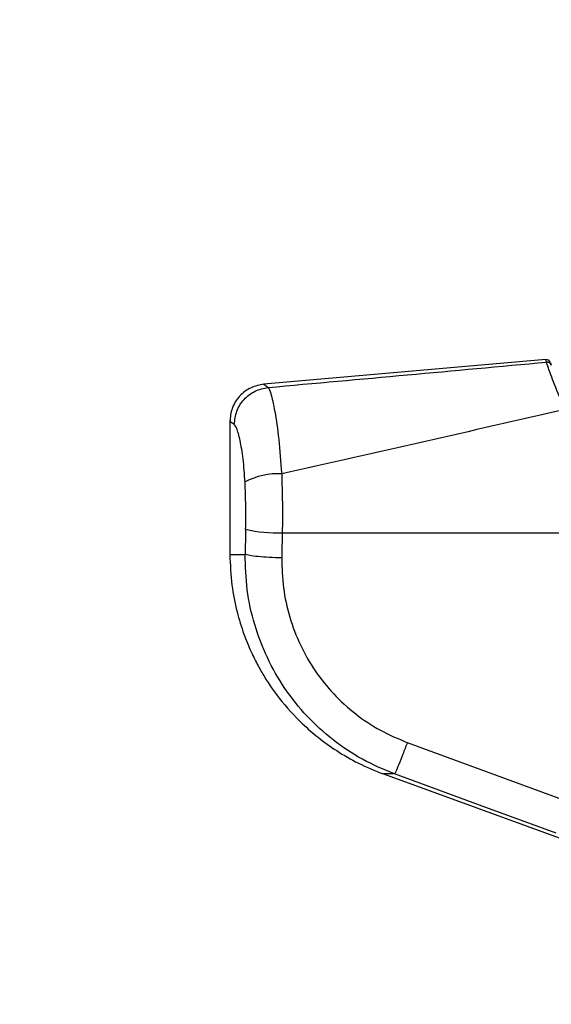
# Model space of a CAD drawing. Header units: millimetres. Extents: x 20 to 26059, y 28 to 17638.
# Tile 16 of 73: x 8756 to 8870, y 5927 to 6138. Entities that reach past the tile are written whole.
import ezdxf

# ---------------------------------------------------------------- set-up
doc = ezdxf.new("R2010")
doc.units = ezdxf.units.MM
doc.layers.add('COMPONENT_GEOMETRY', color=7, linetype='Continuous')
doc.styles.add('SLDTEXTSTYLE0', font='TXT', dxfattribs={"width": 0.75})
doc.dimstyles.new('SLDDIMSTYLE0', dxfattribs={"dimtxt": 150, "dimasz": 6.604, "dimexe": 0, "dimexo": 0.0625, "dimgap": 37.5, "dimtad": 0, "dimtih": 1, "dimtoh": 1, "dimdec": 0, "dimlfac": 0.5, "dimrnd": 1e-09, "dimzin": 12, "dimdsep": 46, "dimtxsty": 'SLDTEXTSTYLE0', "dimsah": 1, "dimcen": 0.09, "dimadec": 0, "dimazin": 3, "dimtfac": 1, "dimtdec": 0, "dimtofl": 0, "dimtmove": 0, "dimatfit": 3, "dimfxl": 1, "dimfrac": 2, "dimtolj": 1, "dimtzin": 12, "dimarcsym": 0})

# ---------------------------------------------------------------- blocks, each defined once
blk = doc.blocks.new('_D_2')
at = {"layer": 'COMPONENT_GEOMETRY', "color": 7, "ltscale": 2}
for p, q in [((9012.3, 8122.33), (943.85, 8122.33)), ((950.2, 8122.33), (950.2, 5128.74)), ((950.2, 1897.03), (950.2, 4890.62)), ((8163.95, 1897.03), (943.85, 1897.03))]:
    blk.add_line(p, q, dxfattribs=at)
for points in [[(950.2, 8122.33), (949.19, 8115.72), (951.22, 8115.72)], [(950.2, 1897.03), (951.22, 1903.63), (949.19, 1903.63)]]:
    blk.add_solid(points, dxfattribs=at)
at = {"layer": 'COMPONENT_GEOMETRY', "color": 7, "ltscale": 2, "insert": (728.54, 5083.98), "char_height": 150, "attachment_point": 1, "style": 'SLDTEXTSTYLE0'}
blk.add_mtext('3113', dxfattribs=at)

msp = doc.modelspace()

# ---------------------------------------------------------------- linework, layer by layer
at = {"color": 7, "linetype": 'Continuous', "lineweight": 25, "ltscale": 2}
for p, q in [((8869.09, 6064.85), (8808.72, 6059.56)), ((8870.13, 6064.15), (8870.3, 6063.62)), ((8801.46, 6051.89), (8801.46, 6023.18)), ((8812.69, 6027.77), (8893.06, 6027.77)), ((8839.45, 5982.93), (8874.04, 5970.27)), ((8834.36, 5976.2), (8922.07, 5944.27))]:
    msp.add_line(p, q, dxfattribs=at)
at = {"color": 8, "linetype": 'Continuous', "lineweight": 25, "ltscale": 2}
for p, q in [((8808.77, 6059.57), (8809.67, 6058.88)), ((8802.41, 6050.94), (8801.46, 6051.6)), ((8801.46, 6023.18), (8804.74, 6023.18)), ((8836.72, 5976.2), (8834.36, 5976.2))]:
    msp.add_line(p, q, dxfattribs=at)
at = {"color": 7, "linetype": 'Continuous', "lineweight": 25, "ltscale": 2, "flags": 128}
msp.add_lwpolyline([(8871.31, 5963.53), (8856.29, 5969.03), (8836.72, 5976.2)], dxfattribs=at)
at = {"color": 7, "linetype": 'Continuous', "lineweight": 25, "ltscale": 4}
for centre, radius, start, end in [((8869.18, 6063.85), 1, 17.6694, 94.9969), ((8869.35, 6063.31), 0.998, 18.1391, 95.1381), ((8811.8, 6025.43), 15.01, 87.1143, 118.1794), ((8811.86, 6059.64), 31.88, 257.2973, 271.4816)]:
    msp.add_arc(centre, radius, start, end, dxfattribs=at)
for centre, ratio in [((8965.79, 5701.66), 0.101601), ((8965.79, 5700.89), 0.096655)]:
    msp.add_ellipse(centre, major_axis=(0, 1617.44), ratio=ratio, start_param=1.367296, end_param=1.370675, dxfattribs=at)
at = {"color": 7, "linetype": 'Continuous', "lineweight": 25, "ltscale": 2}
for points, knots in [([(8809.67, 6058.88), (8819.61, 6059.77), (8839.49, 6061.56), (8859.34, 6063.39), (8869.26, 6064.31)], [0, 0, 0, 0, 0.499877, 1, 1, 1, 1]), ([(8873.25, 6054.17), (8872.43, 6056.05), (8870.79, 6059.8), (8869.61, 6063.29), (8869.37, 6063.99), (8869.26, 6064.31)], [0, 0, 0, 0, 0.353351, 0.707215, 1, 1, 1, 1]), ([(8808.76, 6059.57), (8807.82, 6059.39), (8805.87, 6059.01), (8803.43, 6057.12), (8801.77, 6054.53), (8801.56, 6052.55), (8801.46, 6051.6)], [0, 0, 0, 0, 0.2412028, 0.4999995, 0.7588015, 1, 1, 1, 1]), ([(8802.41, 6050.94), (8802.52, 6051.92), (8802.75, 6053.89), (8804.4, 6056.41), (8806.77, 6058.28), (8808.7, 6058.68), (8809.67, 6058.88)], [0, 0, 0, 0, 0.250001, 0.500001, 0.75, 1, 1, 1, 1]), ([(8809.67, 6058.88), (8809.85, 6058.55), (8810.27, 6057.8), (8811.1, 6054), (8811.98, 6048.02), (8812.36, 6042.95), (8812.56, 6040.41)], [0, 0, 0, 0, 0.208695, 0.4733181, 0.7365913, 1, 1, 1, 1]), ([(8873.25, 6054.17), (8863.19, 6051.87), (8843.05, 6047.24), (8822.73, 6042.69), (8812.56, 6040.41)], [0, 0, 0, 0, 0.499285, 1, 1, 1, 1]), ([(8804.72, 6038.65), (8804.6, 6040.35), (8804.36, 6043.77), (8803.66, 6047.74), (8802.96, 6050.24), (8802.58, 6050.73), (8802.41, 6050.94)], [0, 0, 0, 0, 0.257819, 0.519525, 0.787005, 1, 1, 1, 1]), ([(8812.56, 6040.41), (8812.62, 6038.35), (8812.74, 6034.17), (8812.71, 6029.92), (8812.69, 6027.77)], [0, 0, 0, 0, 0.4934854, 1, 1, 1, 1]), ([(8804.85, 6028.54), (8804.87, 6030.21), (8804.91, 6033.61), (8804.78, 6036.96), (8804.72, 6038.65)], [0, 0, 0, 0, 0.492689, 1, 1, 1, 1]), ([(8801.46, 6023.18), (8801.55, 6020.97), (8801.71, 6016.82), (8802.86, 6011.12), (8804.32, 6006.36), (8805.89, 6002.53), (8807.41, 5999.48), (8809.34, 5996.14), (8812.33, 5991.84), (8816.24, 5987.55), (8820.45, 5983.89), (8824.43, 5981.04), (8829.08, 5978.33), (8832.55, 5976.93), (8834.36, 5976.2)], [0, 0, 0, 0, 0.1086504, 0.2036819, 0.2850906, 0.3528544, 0.4069666, 0.4521973, 0.5424778, 0.6638177, 0.7362059, 0.8163727, 0.9043021, 1, 1, 1, 1]), ([(8812.58, 6022.41), (8811.67, 6022.44), (8809.84, 6022.49), (8807.43, 6022.68), (8805.55, 6022.91), (8805.01, 6023.09), (8804.74, 6023.18)], [0, 0, 0, 0, 0.25, 0.500001, 0.750001, 1, 1, 1, 1]), ([(8836.72, 5976.2), (8834.4, 5977.17), (8829.75, 5979.13), (8823.46, 5983.38), (8817.84, 5988.47), (8813.08, 5994.4), (8809.32, 6001), (8806.63, 6008.12), (8804.95, 6015.56), (8804.81, 6020.64), (8804.74, 6023.18)], [0, 0, 0, 0, 0.1242542, 0.248755, 0.3736731, 0.4983121, 0.6239524, 0.7486491, 0.874353, 1, 1, 1, 1]), ([(8812.58, 6022.41), (8812.64, 6020.28), (8812.75, 6016), (8814.15, 6009.72), (8816.42, 6003.73), (8819.59, 5998.19), (8823.59, 5993.22), (8828.31, 5988.95), (8833.6, 5985.38), (8837.5, 5983.75), (8839.45, 5982.93)], [0, 0, 0, 0, 0.12587, 0.252179, 0.377313, 0.502687, 0.626919, 0.751876, 0.87635, 1, 1, 1, 1]), ([(8839.45, 5982.93), (8839.13, 5982.08), (8838.48, 5980.33), (8837.61, 5978.13), (8836.96, 5976.59), (8836.79, 5976.32), (8836.72, 5976.2)], [0, 0, 0, 0, 0.241934, 0.499999, 0.758065, 1, 1, 1, 1])]:
    msp.add_open_spline(points, degree=3, knots=knots, dxfattribs=at)
at = {"color": 8, "linetype": 'Continuous', "lineweight": 25, "ltscale": 2}
msp.add_open_spline([(8869.26, 6064.31), (8869.15, 6064.66), (8869.03, 6065.02), (8869.09, 6064.85), (8869.09, 6064.84)], degree=3, knots=[0, 0, 0, 0, 0.9970879, 1, 1, 1, 1], dxfattribs=at)

# ---------------------------------------------------------------- dimensions: what is measured, and where the dimension line sits
at = {"layer": 'COMPONENT_GEOMETRY', "color": 7, "ltscale": 2}
dim = msp.add_linear_dim(base=(950.2, 8122.33), p1=(8166.49, 1897.03), p2=(9014.84, 8122.33), angle=90, dimstyle='SLDDIMSTYLE0', dxfattribs=at)
dim.commit()
dim.dimension.update_dxf_attribs({"geometry": '_D_2', "text_midpoint": (950.2, 5009.68), "dimtype": 160})

doc.saveas('drawing.dxf')
